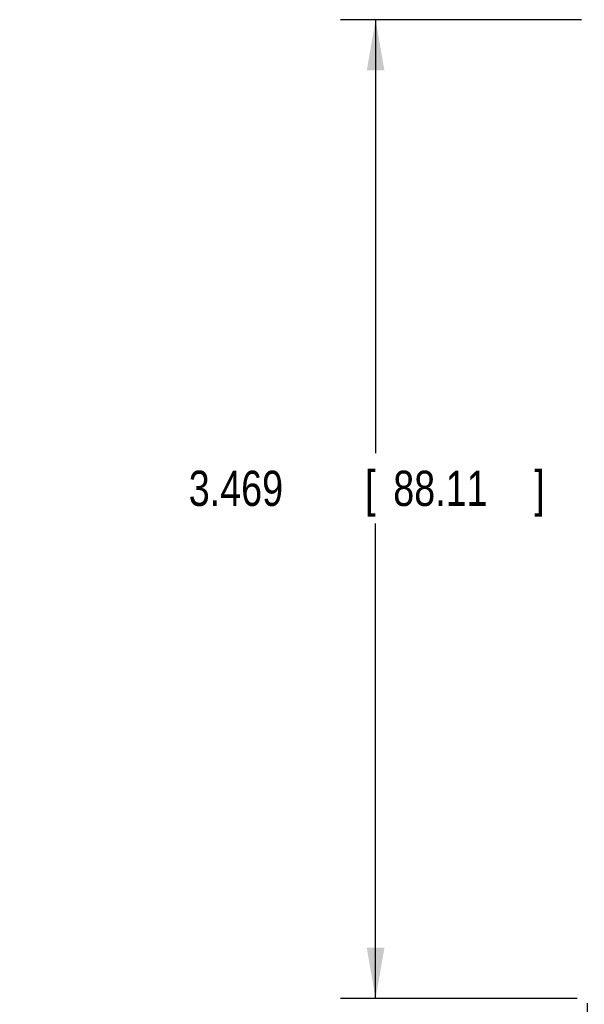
# Model space of a CAD drawing. Header units: inches. Extents: x 0.2 to 16.8, y 0.1 to 10.8.
# Tile 9 of 23: x 7.4 to 9.4, y 2.7 to 6.2. Entities that reach past the tile are written whole.
import ezdxf

# ---------------------------------------------------------------- set-up
doc = ezdxf.new("R2010")
doc.units = ezdxf.units.IN
doc.header["$LTSCALE"] = 0.935
doc.header["$MEASUREMENT"] = 0
doc.layers.get('0').update_dxf_attribs({"linetype": 'CONTINUOUS'})
doc.layers.add('DIMENSIONS', color=7, linetype='CONTINUOUS')
doc.styles.get("Standard").update_dxf_attribs({"font": 'txt', "width": 0.8})
doc.dimstyles.new('DIMSTYLE_1', dxfattribs={"dimtxt": 0.125, "dimasz": 0.18, "dimexe": 0.18, "dimexo": 0.0625, "dimgap": 0.09, "dimtad": 0, "dimtih": 1, "dimtoh": 1, "dimdec": 3, "dimzin": 4, "dimdsep": 46, "dimtxsty": 'STANDARD', "dimblk": '_FILLED', "dimblk1": '_FILLED', "dimblk2": '_FILLED', "dimcen": 0.09, "dimadec": 0, "dimazin": 0, "dimtp": 0.01, "dimtm": 0.01, "dimtfac": 1, "dimtdec": 3, "dimtofl": 0, "dimtmove": 0, "dimatfit": 3, "dimldrblk": '_FILLED', "dimfxl": 1, "dimtolj": 1, "dimtzin": 4, "dimarcsym": 0})

# ---------------------------------------------------------------- blocks, each defined once
blk = doc.blocks.new('_FILLED')
at = {"color": 0, "linetype": 'BYBLOCK'}
blk.add_solid([(0, 0), (-1, 0.174), (-1, -0.174)], dxfattribs=at)
blk = doc.blocks.new('*D1')
at = {"layer": 'DIMENSIONS', "color": 2, "linetype": 'CONTINUOUS'}
for p, q in [((9.3745, 6.2012), (8.5194, 6.2012)), ((8.6444, 6.2012), (8.6444, 4.6654)), ((8.6444, 2.7322), (8.6444, 4.4154)), ((9.3595, 2.7322), (8.5194, 2.7322))]:
    blk.add_line(p, q, dxfattribs=at)
at = {"layer": 'DIMENSIONS', "color": 2, "linetype": 'CONTINUOUS', "xscale": 0.18, "yscale": 0.18, "zscale": 0.18}
for p, rotation in [((8.6444, 6.2012), 90), ((8.6444, 2.7322), 270)]:
    blk.add_blockref('_FILLED', p, dxfattribs=dict(at, rotation=rotation))
at = {"layer": 'DIMENSIONS', "color": 2, "linetype": 'CONTINUOUS', "width": 0.8}
for s, p in [('[', (8.6069, 4.4779)), (']', (9.2069, 4.4779)), ('3.469', (7.9819, 4.4779)), ('88.11', (8.7069, 4.4779))]:
    blk.add_text(s, height=0.125, dxfattribs=at).set_placement(p)
blk = doc.blocks.new('*D3')
at = {"layer": 'DIMENSIONS', "color": 2, "linetype": 'CONTINUOUS'}
for p, q in [((9.7295, 3.2764), (9.7295, 1.8572)), ((9.3944, 2.7164), (9.3944, 1.8572)), ((9.3944, 1.9822), (8.57, 1.9822)), ((9.7295, 1.9822), (10.0895, 1.9822))]:
    blk.add_line(p, q, dxfattribs=at)
at = {"layer": 'DIMENSIONS', "color": 2, "linetype": 'CONTINUOUS', "xscale": 0.18, "yscale": 0.18, "zscale": 0.18}
blk.add_blockref('_FILLED', (9.3944, 1.9822), dxfattribs=at)
at = {"layer": 'DIMENSIONS', "color": 2, "linetype": 'CONTINUOUS', "xscale": 0.18, "yscale": 0.18, "zscale": 0.18, "rotation": 180}
blk.add_blockref('_FILLED', (9.7295, 1.9822), dxfattribs=at)
at = {"layer": 'DIMENSIONS', "color": 2, "linetype": 'CONTINUOUS', "width": 0.8}
for s, p in [('.335', (7.3825, 1.9197)), ('[', (7.9075, 1.9197)), ('8.51', (8.0075, 1.9197)), (']', (8.4075, 1.9197))]:
    blk.add_text(s, height=0.125, dxfattribs=at).set_placement(p)

msp = doc.modelspace()

# ---------------------------------------------------------------- dimensions: what is measured, and where the dimension line sits
at = {"layer": 'DIMENSIONS', "color": 2, "linetype": 'CONTINUOUS'}
dim = msp.add_linear_dim(base=(8.6444, 6.2012), p1=(9.3595, 2.7322), p2=(9.3745, 6.2012), angle=90, dimstyle='DIMSTYLE_1', dxfattribs=at)
dim.commit()
dim.dimension.update_dxf_attribs({"geometry": '*D1', "text_midpoint": (8.6444, 4.5404), "dimtype": 160})
dim = msp.add_linear_dim(base=(9.7295, 1.9822), p1=(9.3944, 2.7164), p2=(9.7295, 3.2764), dimstyle='DIMSTYLE_1', dxfattribs=at)
dim.commit()
dim.dimension.update_dxf_attribs({"geometry": '*D3', "text_midpoint": (7.945, 1.9822), "dimtype": 160})

doc.saveas('drawing.dxf')
